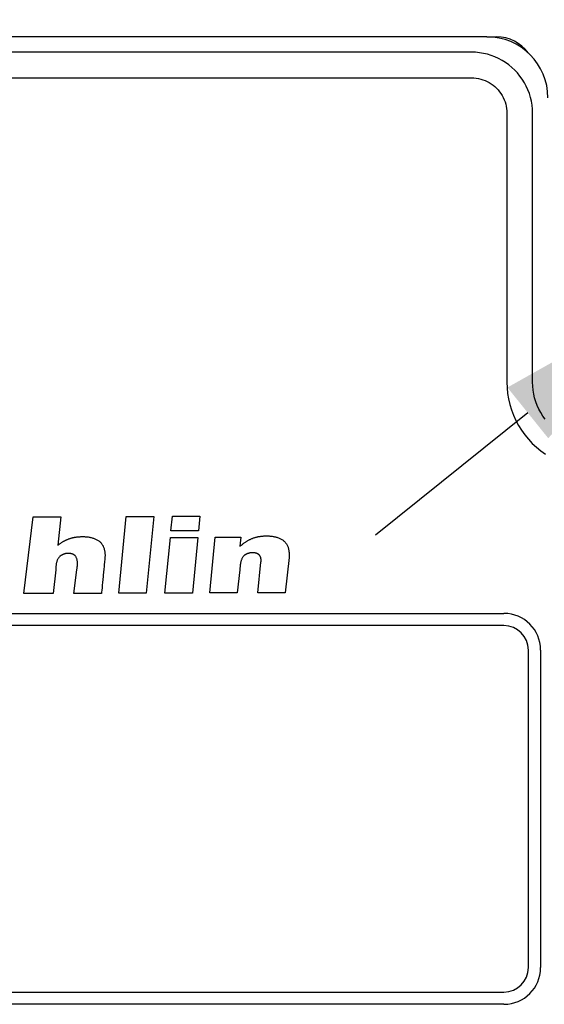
# Model space of a CAD drawing. Extents: x 12847 to 13300, y -1502 to -1025.
# Tile 32 of 42: x 12973 to 12994, y -1095 to -1054. Entities that reach past the tile are written whole.
import ezdxf

# ---------------------------------------------------------------- set-up
doc = ezdxf.new("R2010")
doc.units = 0
doc.layers.get('0').update_dxf_attribs({"linetype": 'CONTINUOUS'})
doc.layers.get('DEFPOINTS').update_dxf_attribs({"color": 8, "linetype": 'CONTINUOUS'})
doc.layers.add('2', color=2, linetype='CONTINUOUS')
doc.styles.get("Standard").update_dxf_attribs({"font": 'ARIAL.TTF'})
doc.dimstyles.new('ISO-25', dxfattribs={"dimtxt": 8, "dimasz": 8, "dimexe": 1, "dimexo": 1, "dimgap": 3, "dimtad": 1, "dimtxsty": 'STANDARD', "dimcen": 0, "dimclrd": 256, "dimclre": 256, "dimclrt": 2, "dimazin": 3, "dimtfac": 1, "dimtmove": 0, "dimatfit": 3})

# ---------------------------------------------------------------- blocks, each defined once
blk = doc.blocks.new('*D39')
for p, q in [((13039.564, -1033.625), (13010.961, -1056.617)), ((13000.049, -1065.388), (13004.726, -1061.629)), ((12993.814, -1070.4), (12987.579, -1075.412))]:
    blk.add_line(p, q)
for points in [[(13010.126, -1055.577), (13011.796, -1057.656), (13004.726, -1061.629)], [(12992.979, -1069.361), (12994.649, -1071.439), (13000.049, -1065.388)]]:
    blk.add_solid(points)
at = {"layer": 'DEFPOINTS', "color": 0}
for p in [(13004.726, -1061.629), (13000.049, -1065.388)]:
    blk.add_point(p, dxfattribs=at)
at = {"color": 7, "insert": (13023.941, -1037.093), "char_height": 8, "attachment_point": 5, "rotation": 38.7938}
blk.add_mtext('4-%%C6', dxfattribs=at)
blk = doc.blocks.new('*D44')
at = {"layer": '2', "color": 7}
for p, q in [((12882.888, -1058.157), (12882.888, -1038.423)), ((13002.388, -1058.157), (13002.388, -1038.423)), ((12994.388, -1039.423), (12890.888, -1039.423))]:
    blk.add_line(p, q, dxfattribs=at)
for points in [[(12890.888, -1038.09), (12890.888, -1040.756), (12882.888, -1039.423)], [(12994.388, -1038.09), (12994.388, -1040.756), (13002.388, -1039.423)]]:
    blk.add_solid(points, dxfattribs=at)
at = {"layer": 'DEFPOINTS', "color": 0}
for p in [(12882.888, -1039.423), (12882.888, -1059.157), (13002.388, -1059.157)]:
    blk.add_point(p, dxfattribs=at)
at = {"layer": '2', "color": 7, "insert": (12942.638, -1032.338), "char_height": 8, "attachment_point": 5}
blk.add_mtext('119.5', dxfattribs=at)

msp = doc.modelspace()

# ---------------------------------------------------------------- linework, layer by layer
at = {"layer": '2', "color": 7}
for p, q in [((12992.141, -1055.008), (12893.134, -1055.008)), ((12992.141, -1055.008), (12992.538, -1055.008)), ((12991.512, -1055.637), (12950.297, -1055.637)), ((12950.138, -1056.69), (12991.512, -1056.69)), ((12992.956, -1058.134), (12992.956, -1058.193)), ((12992.956, -1058.193), (12992.956, -1069.141)), ((12994.009, -1058.141), (12994.009, -1058.134)), ((12994.009, -1069.141), (12994.009, -1058.141)), ((12973.185, -1077.791), (12973.577, -1074.65)), ((12973.577, -1074.65), (12974.702, -1074.649)), ((12974.702, -1074.649), (12974.586, -1075.81)), ((12977.073, -1077.785), (12977.382, -1074.642)), ((12977.382, -1074.642), (12978.508, -1074.642)), ((12978.508, -1074.642), (12978.198, -1077.785)), ((12979.212, -1075.23), (12979.271, -1074.635)), ((12979.271, -1074.635), (12980.397, -1074.635)), ((12980.397, -1074.635), (12980.337, -1075.23)), ((12974.858, -1075.636), (12974.878, -1075.625)), ((12974.878, -1075.625), (12974.899, -1075.615)), ((12974.899, -1075.615), (12974.919, -1075.605)), ((12974.919, -1075.605), (12974.94, -1075.595)), ((12974.94, -1075.595), (12974.961, -1075.586)), ((12974.961, -1075.586), (12974.982, -1075.577)), ((12974.982, -1075.577), (12975.004, -1075.568)), ((12975.004, -1075.568), (12975.025, -1075.56)), ((12975.025, -1075.56), (12975.047, -1075.552)), ((12975.047, -1075.552), (12975.068, -1075.545)), ((12975.068, -1075.545), (12975.09, -1075.538)), ((12975.09, -1075.538), (12975.112, -1075.531)), ((12975.112, -1075.531), (12975.134, -1075.525)), ((12975.134, -1075.525), (12975.156, -1075.519)), ((12975.156, -1075.519), (12975.178, -1075.513)), ((12975.178, -1075.513), (12975.201, -1075.508)), ((12975.201, -1075.508), (12975.223, -1075.503)), ((12975.223, -1075.503), (12975.246, -1075.498)), ((12975.246, -1075.498), (12975.268, -1075.494)), ((12975.268, -1075.494), (12975.291, -1075.49)), ((12975.291, -1075.49), (12975.314, -1075.486)), ((12975.314, -1075.486), (12975.337, -1075.483)), ((12975.337, -1075.483), (12975.359, -1075.48)), ((12975.359, -1075.48), (12975.382, -1075.477)), ((12975.382, -1075.477), (12975.405, -1075.475)), ((12975.405, -1075.475), (12975.428, -1075.473)), ((12975.428, -1075.473), (12975.451, -1075.471)), ((12975.451, -1075.471), (12975.474, -1075.469)), ((12975.474, -1075.469), (12975.497, -1075.468)), ((12975.497, -1075.468), (12975.52, -1075.467)), ((12975.52, -1075.467), (12975.543, -1075.466)), ((12975.543, -1075.466), (12975.566, -1075.465)), ((12975.566, -1075.465), (12975.589, -1075.465)), ((12975.589, -1075.465), (12975.612, -1075.464)), ((12975.612, -1075.464), (12975.643, -1075.465)), ((12975.643, -1075.465), (12975.673, -1075.466)), ((12975.673, -1075.466), (12975.704, -1075.468)), ((12975.704, -1075.468), (12975.736, -1075.47)), ((12975.736, -1075.47), (12975.767, -1075.473)), ((12975.767, -1075.473), (12975.798, -1075.476)), ((12975.798, -1075.476), (12975.829, -1075.481)), ((12975.829, -1075.481), (12975.861, -1075.486)), ((12975.861, -1075.486), (12975.892, -1075.491)), ((12975.892, -1075.491), (12975.923, -1075.498)), ((12975.923, -1075.498), (12975.953, -1075.505)), ((12975.953, -1075.505), (12975.984, -1075.513)), ((12975.984, -1075.513), (12976.014, -1075.522)), ((12976.014, -1075.522), (12976.044, -1075.532)), ((12976.044, -1075.532), (12976.073, -1075.543)), ((12976.073, -1075.543), (12976.102, -1075.554)), ((12976.102, -1075.554), (12976.13, -1075.567)), ((12976.13, -1075.567), (12976.158, -1075.58)), ((12976.158, -1075.58), (12976.185, -1075.594)), ((12976.185, -1075.594), (12976.212, -1075.61)), ((12976.212, -1075.61), (12976.237, -1075.626)), ((12976.237, -1075.626), (12976.262, -1075.644)), ((12978.962, -1077.778), (12979.186, -1075.504)), ((12979.186, -1075.504), (12980.311, -1075.504)), ((12980.337, -1075.23), (12979.212, -1075.23)), ((12980.311, -1075.504), (12980.087, -1077.778)), ((12980.802, -1077.765), (12981.027, -1075.489)), ((12981.027, -1075.489), (12982.075, -1075.488)), ((12982.075, -1075.488), (12982.036, -1075.863)), ((12982.34, -1075.637), (12982.362, -1075.624)), ((12982.362, -1075.624), (12982.384, -1075.612)), ((12982.384, -1075.612), (12982.407, -1075.6)), ((12982.407, -1075.6), (12982.429, -1075.588)), ((12982.429, -1075.588), (12982.452, -1075.577)), ((12982.452, -1075.577), (12982.474, -1075.566)), ((12982.474, -1075.566), (12982.497, -1075.556)), ((12982.497, -1075.556), (12982.52, -1075.546)), ((12982.52, -1075.546), (12982.544, -1075.537)), ((12982.544, -1075.537), (12982.567, -1075.528)), ((12982.567, -1075.528), (12982.591, -1075.519)), ((12982.591, -1075.519), (12982.615, -1075.511)), ((12982.615, -1075.511), (12982.639, -1075.503)), ((12982.639, -1075.503), (12982.663, -1075.496)), ((12982.663, -1075.496), (12982.687, -1075.49)), ((12982.687, -1075.49), (12982.712, -1075.483)), ((12982.712, -1075.483), (12982.736, -1075.478)), ((12982.736, -1075.478), (12982.761, -1075.472)), ((12982.761, -1075.472), (12982.786, -1075.467)), ((12982.786, -1075.467), (12982.811, -1075.463)), ((12982.811, -1075.463), (12982.836, -1075.459)), ((12982.836, -1075.459), (12982.861, -1075.455)), ((12982.861, -1075.455), (12982.886, -1075.452)), ((12982.886, -1075.452), (12982.912, -1075.449)), ((12982.912, -1075.449), (12982.937, -1075.446)), ((12982.937, -1075.446), (12982.962, -1075.444)), ((12982.962, -1075.444), (12982.988, -1075.442)), ((12982.988, -1075.442), (12983.013, -1075.44)), ((12983.013, -1075.44), (12983.038, -1075.439)), ((12983.038, -1075.439), (12983.064, -1075.438)), ((12983.064, -1075.438), (12983.089, -1075.438)), ((12983.089, -1075.438), (12983.114, -1075.437)), ((12983.114, -1075.437), (12983.139, -1075.437)), ((12983.139, -1075.437), (12983.17, -1075.438)), ((12983.17, -1075.438), (12983.201, -1075.439)), ((12983.201, -1075.439), (12983.233, -1075.44)), ((12983.233, -1075.44), (12983.264, -1075.442)), ((12983.264, -1075.442), (12983.296, -1075.445)), ((12983.296, -1075.445), (12983.328, -1075.449)), ((12983.328, -1075.449), (12983.359, -1075.453)), ((12983.359, -1075.453), (12983.391, -1075.458)), ((12983.391, -1075.458), (12983.423, -1075.464)), ((12983.423, -1075.464), (12983.454, -1075.47)), ((12983.454, -1075.47), (12983.485, -1075.477)), ((12983.485, -1075.477), (12983.516, -1075.485)), ((12983.516, -1075.485), (12983.546, -1075.494)), ((12983.546, -1075.494), (12983.576, -1075.504)), ((12983.576, -1075.504), (12983.606, -1075.514)), ((12983.606, -1075.514), (12983.635, -1075.526)), ((12983.635, -1075.526), (12983.664, -1075.538)), ((12983.664, -1075.538), (12983.692, -1075.552)), ((12983.692, -1075.552), (12983.72, -1075.566)), ((12983.72, -1075.566), (12983.746, -1075.582)), ((12983.746, -1075.582), (12983.772, -1075.598)), ((12983.772, -1075.598), (12983.798, -1075.616)), ((12983.798, -1075.616), (12983.822, -1075.635)), ((12974.586, -1075.81), (12974.605, -1075.796)), ((12974.605, -1075.796), (12974.623, -1075.783)), ((12974.623, -1075.783), (12974.642, -1075.769)), ((12974.642, -1075.769), (12974.661, -1075.756)), ((12974.661, -1075.756), (12974.68, -1075.743)), ((12974.68, -1075.743), (12974.699, -1075.73)), ((12974.699, -1075.73), (12974.718, -1075.718)), ((12974.718, -1075.718), (12974.738, -1075.705)), ((12974.738, -1075.705), (12974.757, -1075.693)), ((12974.757, -1075.693), (12974.777, -1075.681)), ((12974.777, -1075.681), (12974.797, -1075.67)), ((12974.797, -1075.67), (12974.817, -1075.658)), ((12974.817, -1075.658), (12974.837, -1075.647)), ((12974.837, -1075.647), (12974.858, -1075.636)), ((12976.262, -1075.644), (12976.287, -1075.662)), ((12976.287, -1075.662), (12976.31, -1075.682)), ((12976.31, -1075.682), (12976.331, -1075.702)), ((12976.331, -1075.702), (12976.351, -1075.723)), ((12976.351, -1075.723), (12976.369, -1075.745)), ((12976.369, -1075.745), (12976.386, -1075.769)), ((12976.386, -1075.769), (12976.402, -1075.794)), ((12976.402, -1075.794), (12976.417, -1075.819)), ((12976.417, -1075.819), (12976.431, -1075.845)), ((12976.431, -1075.845), (12976.443, -1075.872)), ((12976.443, -1075.872), (12976.454, -1075.9)), ((12976.454, -1075.9), (12976.465, -1075.929)), ((12976.465, -1075.929), (12976.474, -1075.958)), ((12976.474, -1075.958), (12976.482, -1075.987)), ((12976.482, -1075.987), (12976.489, -1076.017)), ((12976.489, -1076.017), (12976.496, -1076.047)), ((12982.036, -1075.863), (12982.055, -1075.847)), ((12982.055, -1075.847), (12982.074, -1075.83)), ((12982.074, -1075.83), (12982.093, -1075.814)), ((12982.093, -1075.814), (12982.113, -1075.798)), ((12982.113, -1075.798), (12982.133, -1075.782)), ((12982.133, -1075.782), (12982.153, -1075.766)), ((12982.153, -1075.766), (12982.173, -1075.751)), ((12982.173, -1075.751), (12982.193, -1075.736)), ((12982.193, -1075.736), (12982.213, -1075.721)), ((12982.213, -1075.721), (12982.234, -1075.706)), ((12982.234, -1075.706), (12982.255, -1075.692)), ((12982.255, -1075.692), (12982.276, -1075.678)), ((12982.276, -1075.678), (12982.297, -1075.664)), ((12982.297, -1075.664), (12982.319, -1075.65)), ((12982.319, -1075.65), (12982.34, -1075.637)), ((12983.822, -1075.635), (12983.845, -1075.655)), ((12983.845, -1075.655), (12983.866, -1075.674)), ((12983.866, -1075.674), (12983.886, -1075.695)), ((12983.886, -1075.695), (12983.905, -1075.718)), ((12983.905, -1075.718), (12983.922, -1075.741)), ((12983.922, -1075.741), (12983.938, -1075.765)), ((12983.938, -1075.765), (12983.953, -1075.791)), ((12983.953, -1075.791), (12983.967, -1075.817)), ((12983.967, -1075.817), (12983.979, -1075.844)), ((12983.979, -1075.844), (12983.991, -1075.872)), ((12983.991, -1075.872), (12984.001, -1075.9)), ((12984.001, -1075.9), (12984.01, -1075.929)), ((12984.01, -1075.929), (12984.018, -1075.958)), ((12984.018, -1075.958), (12984.025, -1075.988)), ((12984.025, -1075.988), (12984.032, -1076.018)), ((12984.032, -1076.018), (12984.037, -1076.048)), ((12974.56, -1076.426), (12974.551, -1076.449)), ((12974.57, -1076.404), (12974.56, -1076.426)), ((12974.58, -1076.382), (12974.57, -1076.404)), ((12974.592, -1076.362), (12974.58, -1076.382)), ((12974.605, -1076.342), (12974.592, -1076.362)), ((12974.618, -1076.323), (12974.605, -1076.342)), ((12974.633, -1076.305), (12974.618, -1076.323)), ((12974.65, -1076.288), (12974.633, -1076.305)), ((12974.667, -1076.271), (12974.65, -1076.288)), ((12974.679, -1076.262), (12974.667, -1076.271)), ((12974.691, -1076.253), (12974.679, -1076.262)), ((12974.703, -1076.244), (12974.691, -1076.253)), ((12974.716, -1076.235), (12974.703, -1076.244)), ((12974.729, -1076.227), (12974.716, -1076.235)), ((12974.742, -1076.22), (12974.729, -1076.227)), ((12974.756, -1076.213), (12974.742, -1076.22)), ((12974.77, -1076.206), (12974.756, -1076.213)), ((12974.784, -1076.199), (12974.77, -1076.206)), ((12974.798, -1076.193), (12974.784, -1076.199)), ((12974.812, -1076.188), (12974.798, -1076.193)), ((12974.827, -1076.182), (12974.812, -1076.188)), ((12974.842, -1076.178), (12974.827, -1076.182)), ((12974.857, -1076.173), (12974.842, -1076.178)), ((12974.872, -1076.169), (12974.857, -1076.173)), ((12974.887, -1076.166), (12974.872, -1076.169)), ((12974.902, -1076.162), (12974.887, -1076.166)), ((12974.917, -1076.16), (12974.902, -1076.162)), ((12974.933, -1076.157), (12974.917, -1076.16)), ((12974.948, -1076.155), (12974.933, -1076.157)), ((12974.963, -1076.154), (12974.948, -1076.155)), ((12974.978, -1076.153), (12974.963, -1076.154)), ((12974.994, -1076.152), (12974.978, -1076.153)), ((12975.009, -1076.152), (12974.994, -1076.152)), ((12975.021, -1076.152), (12975.009, -1076.152)), ((12975.033, -1076.152), (12975.021, -1076.152)), ((12975.046, -1076.153), (12975.033, -1076.152)), ((12975.058, -1076.154), (12975.046, -1076.153)), ((12975.071, -1076.155), (12975.058, -1076.154)), ((12975.083, -1076.157), (12975.071, -1076.155)), ((12975.096, -1076.159), (12975.083, -1076.157)), ((12975.108, -1076.161), (12975.096, -1076.159)), ((12975.12, -1076.163), (12975.108, -1076.161)), ((12975.133, -1076.166), (12975.12, -1076.163)), ((12975.145, -1076.169), (12975.133, -1076.166)), ((12975.157, -1076.172), (12975.145, -1076.169)), ((12975.169, -1076.176), (12975.157, -1076.172)), ((12975.181, -1076.18), (12975.169, -1076.176)), ((12975.193, -1076.184), (12975.181, -1076.18)), ((12975.204, -1076.189), (12975.193, -1076.184)), ((12975.215, -1076.194), (12975.204, -1076.189)), ((12975.226, -1076.199), (12975.215, -1076.194)), ((12975.237, -1076.205), (12975.226, -1076.199)), ((12975.248, -1076.211), (12975.237, -1076.205)), ((12975.258, -1076.218), (12975.248, -1076.211)), ((12975.268, -1076.225), (12975.258, -1076.218)), ((12975.277, -1076.233), (12975.268, -1076.225)), ((12975.286, -1076.241), (12975.277, -1076.233)), ((12975.301, -1076.26), (12975.286, -1076.241)), ((12975.315, -1076.28), (12975.301, -1076.26)), ((12975.327, -1076.3), (12975.315, -1076.28)), ((12975.338, -1076.322), (12975.327, -1076.3)), ((12975.348, -1076.344), (12975.338, -1076.322)), ((12975.356, -1076.367), (12975.348, -1076.344)), ((12975.364, -1076.39), (12975.356, -1076.367)), ((12975.37, -1076.414), (12975.364, -1076.39)), ((12975.375, -1076.439), (12975.37, -1076.414)), ((12976.496, -1076.047), (12976.501, -1076.077)), ((12976.502, -1076.409), (12976.497, -1076.469)), ((12976.501, -1076.077), (12976.505, -1076.108)), ((12976.508, -1076.349), (12976.502, -1076.409)), ((12976.505, -1076.108), (12976.509, -1076.138)), ((12976.511, -1076.32), (12976.508, -1076.349)), ((12976.509, -1076.138), (12976.511, -1076.169)), ((12976.511, -1076.169), (12976.513, -1076.2)), ((12976.512, -1076.29), (12976.511, -1076.32)), ((12976.513, -1076.26), (12976.512, -1076.29)), ((12976.513, -1076.2), (12976.513, -1076.23)), ((12976.513, -1076.23), (12976.513, -1076.26)), ((12982.089, -1076.436), (12982.081, -1076.461)), ((12982.098, -1076.412), (12982.089, -1076.436)), ((12982.108, -1076.389), (12982.098, -1076.412)), ((12982.118, -1076.366), (12982.108, -1076.389)), ((12982.13, -1076.344), (12982.118, -1076.366)), ((12982.142, -1076.323), (12982.13, -1076.344)), ((12982.156, -1076.302), (12982.142, -1076.323)), ((12982.17, -1076.282), (12982.156, -1076.302)), ((12982.186, -1076.263), (12982.17, -1076.282)), ((12982.203, -1076.244), (12982.186, -1076.263)), ((12982.215, -1076.234), (12982.203, -1076.244)), ((12982.227, -1076.225), (12982.215, -1076.234)), ((12982.239, -1076.216), (12982.227, -1076.225)), ((12982.252, -1076.208), (12982.239, -1076.216)), ((12982.265, -1076.2), (12982.252, -1076.208)), ((12982.278, -1076.192), (12982.265, -1076.2)), ((12982.292, -1076.185), (12982.278, -1076.192)), ((12982.306, -1076.178), (12982.292, -1076.185)), ((12982.32, -1076.171), (12982.306, -1076.178)), ((12982.334, -1076.165), (12982.32, -1076.171)), ((12982.349, -1076.16), (12982.334, -1076.165)), ((12982.363, -1076.154), (12982.349, -1076.16)), ((12982.378, -1076.15), (12982.363, -1076.154)), ((12982.393, -1076.145), (12982.378, -1076.15)), ((12982.408, -1076.141), (12982.393, -1076.145)), ((12982.423, -1076.137), (12982.408, -1076.141)), ((12982.439, -1076.134), (12982.423, -1076.137)), ((12982.454, -1076.131), (12982.439, -1076.134)), ((12982.469, -1076.129), (12982.454, -1076.131)), ((12982.485, -1076.127), (12982.469, -1076.129)), ((12982.5, -1076.126), (12982.485, -1076.127)), ((12982.515, -1076.124), (12982.5, -1076.126)), ((12982.531, -1076.124), (12982.515, -1076.124)), ((12982.546, -1076.124), (12982.531, -1076.124)), ((12982.558, -1076.124), (12982.546, -1076.124)), ((12982.57, -1076.124), (12982.558, -1076.124)), ((12982.583, -1076.125), (12982.57, -1076.124)), ((12982.595, -1076.126), (12982.583, -1076.125)), ((12982.607, -1076.127), (12982.595, -1076.126)), ((12982.62, -1076.129), (12982.607, -1076.127)), ((12982.632, -1076.131), (12982.62, -1076.129)), ((12982.645, -1076.133), (12982.632, -1076.131)), ((12982.657, -1076.135), (12982.645, -1076.133)), ((12982.669, -1076.138), (12982.657, -1076.135)), ((12982.682, -1076.141), (12982.669, -1076.138)), ((12982.694, -1076.144), (12982.682, -1076.141)), ((12982.706, -1076.147), (12982.694, -1076.144)), ((12982.717, -1076.151), (12982.706, -1076.147)), ((12982.729, -1076.156), (12982.717, -1076.151)), ((12982.741, -1076.16), (12982.729, -1076.156)), ((12982.752, -1076.166), (12982.741, -1076.16)), ((12982.763, -1076.171), (12982.752, -1076.166)), ((12982.773, -1076.177), (12982.763, -1076.171)), ((12982.784, -1076.183), (12982.773, -1076.177)), ((12982.794, -1076.19), (12982.784, -1076.183)), ((12982.803, -1076.197), (12982.794, -1076.19)), ((12982.813, -1076.205), (12982.803, -1076.197)), ((12982.821, -1076.213), (12982.813, -1076.205)), ((12982.831, -1076.222), (12982.821, -1076.213)), ((12982.839, -1076.232), (12982.831, -1076.222)), ((12982.847, -1076.242), (12982.839, -1076.232)), ((12982.854, -1076.253), (12982.847, -1076.242)), ((12982.86, -1076.264), (12982.854, -1076.253)), ((12982.866, -1076.276), (12982.86, -1076.264)), ((12982.871, -1076.288), (12982.866, -1076.276)), ((12982.876, -1076.3), (12982.871, -1076.288)), ((12982.88, -1076.312), (12982.876, -1076.3)), ((12982.884, -1076.325), (12982.88, -1076.312)), ((12982.887, -1076.339), (12982.884, -1076.325)), ((12982.89, -1076.352), (12982.887, -1076.339)), ((12982.892, -1076.365), (12982.89, -1076.352)), ((12982.894, -1076.379), (12982.892, -1076.365)), ((12982.896, -1076.393), (12982.894, -1076.379)), ((12982.897, -1076.407), (12982.896, -1076.393)), ((12982.897, -1076.421), (12982.897, -1076.407)), ((12982.898, -1076.434), (12982.897, -1076.421)), ((12982.898, -1076.448), (12982.898, -1076.434)), ((12984.042, -1076.32), (12983.891, -1077.765)), ((12984.037, -1076.048), (12984.041, -1076.079)), ((12984.041, -1076.079), (12984.044, -1076.11)), ((12984.045, -1076.291), (12984.042, -1076.32)), ((12984.044, -1076.11), (12984.047, -1076.14)), ((12984.047, -1076.261), (12984.045, -1076.291)), ((12984.047, -1076.14), (12984.048, -1076.171)), ((12984.048, -1076.231), (12984.047, -1076.261)), ((12984.048, -1076.171), (12984.049, -1076.201)), ((12984.049, -1076.201), (12984.048, -1076.231)), ((12974.499, -1076.819), (12974.392, -1077.792)), ((12974.5, -1076.795), (12974.499, -1076.819)), ((12974.501, -1076.746), (12974.5, -1076.77)), ((12974.5, -1076.77), (12974.5, -1076.795)), ((12974.503, -1076.721), (12974.501, -1076.746)), ((12974.505, -1076.695), (12974.503, -1076.721)), ((12974.507, -1076.67), (12974.505, -1076.695)), ((12974.509, -1076.645), (12974.507, -1076.67)), ((12974.512, -1076.62), (12974.509, -1076.645)), ((12974.516, -1076.594), (12974.512, -1076.62)), ((12974.52, -1076.569), (12974.516, -1076.594)), ((12974.525, -1076.545), (12974.52, -1076.569)), ((12974.53, -1076.52), (12974.525, -1076.545)), ((12974.536, -1076.496), (12974.53, -1076.52)), ((12974.543, -1076.472), (12974.536, -1076.496)), ((12974.551, -1076.449), (12974.543, -1076.472)), ((12975.235, -1077.793), (12975.358, -1076.819)), ((12975.358, -1076.819), (12975.363, -1076.795)), ((12975.363, -1076.795), (12975.368, -1076.77)), ((12975.368, -1076.77), (12975.372, -1076.745)), ((12975.372, -1076.745), (12975.376, -1076.72)), ((12975.379, -1076.463), (12975.375, -1076.439)), ((12975.376, -1076.72), (12975.379, -1076.695)), ((12975.382, -1076.489), (12975.379, -1076.463)), ((12975.379, -1076.695), (12975.382, -1076.669)), ((12975.385, -1076.514), (12975.382, -1076.489)), ((12975.382, -1076.669), (12975.384, -1076.643)), ((12975.384, -1076.643), (12975.385, -1076.617)), ((12975.386, -1076.54), (12975.385, -1076.514)), ((12975.385, -1076.617), (12975.386, -1076.591)), ((12975.387, -1076.566), (12975.386, -1076.54)), ((12975.386, -1076.591), (12975.387, -1076.566)), ((12976.461, -1076.83), (12976.455, -1076.89)), ((12976.467, -1076.77), (12976.461, -1076.83)), ((12976.473, -1076.71), (12976.467, -1076.77)), ((12976.479, -1076.649), (12976.473, -1076.71)), ((12976.485, -1076.589), (12976.479, -1076.649)), ((12976.491, -1076.529), (12976.485, -1076.589)), ((12976.497, -1076.469), (12976.491, -1076.529)), ((12982.034, -1076.819), (12981.927, -1077.764)), ((12982.035, -1076.768), (12982.034, -1076.794)), ((12982.034, -1076.794), (12982.034, -1076.819)), ((12982.036, -1076.743), (12982.035, -1076.768)), ((12982.038, -1076.717), (12982.036, -1076.743)), ((12982.04, -1076.691), (12982.038, -1076.717)), ((12982.042, -1076.665), (12982.04, -1076.691)), ((12982.045, -1076.639), (12982.042, -1076.665)), ((12982.048, -1076.613), (12982.045, -1076.639)), ((12982.052, -1076.587), (12982.048, -1076.613)), ((12982.056, -1076.561), (12982.052, -1076.587)), ((12982.061, -1076.536), (12982.056, -1076.561)), ((12982.067, -1076.51), (12982.061, -1076.536)), ((12982.074, -1076.485), (12982.067, -1076.51)), ((12982.081, -1076.461), (12982.074, -1076.485)), ((12982.764, -1077.765), (12982.894, -1076.515)), ((12982.894, -1076.515), (12982.895, -1076.502)), ((12982.895, -1076.502), (12982.896, -1076.489)), ((12982.896, -1076.489), (12982.897, -1076.475)), ((12982.897, -1076.462), (12982.898, -1076.448)), ((12982.897, -1076.475), (12982.897, -1076.462)), ((12976.426, -1077.19), (12976.42, -1077.25)), ((12976.432, -1077.13), (12976.426, -1077.19)), ((12976.438, -1077.07), (12976.432, -1077.13)), ((12976.443, -1077.01), (12976.438, -1077.07)), ((12976.449, -1076.95), (12976.443, -1077.01)), ((12976.455, -1076.89), (12976.449, -1076.95)), ((12976.39, -1077.551), (12976.378, -1077.671)), ((12976.396, -1077.491), (12976.39, -1077.551)), ((12976.402, -1077.431), (12976.396, -1077.491)), ((12976.408, -1077.371), (12976.402, -1077.431)), ((12976.414, -1077.31), (12976.408, -1077.371)), ((12976.42, -1077.25), (12976.414, -1077.31)), ((12974.392, -1077.792), (12973.185, -1077.791)), ((12976.367, -1077.791), (12975.235, -1077.793)), ((12976.372, -1077.731), (12976.367, -1077.791)), ((12976.378, -1077.671), (12976.372, -1077.731)), ((12978.198, -1077.785), (12977.073, -1077.785)), ((12980.087, -1077.778), (12978.962, -1077.778)), ((12981.927, -1077.764), (12980.802, -1077.765)), ((12983.891, -1077.765), (12982.764, -1077.765)), ((12956.838, -1078.608), (12992.838, -1078.608)), ((12992.838, -1079.108), (12956.838, -1079.108)), ((12993.838, -1093.108), (12993.838, -1080.108)), ((12994.338, -1080.108), (12994.338, -1093.108)), ((12956.838, -1094.108), (12992.838, -1094.108)), ((12992.838, -1094.608), (12956.838, -1094.608))]:
    msp.add_line(p, q, dxfattribs=at)
at = {"layer": '2', "color": 7, "flags": 128}
for points in [[(12994.009, -1058.134), (12994.003, -1057.971), (12993.987, -1057.808), (12993.96, -1057.647), (12993.923, -1057.489), (12993.876, -1057.332), (12993.818, -1057.179), (12993.751, -1057.031), (12993.674, -1056.887), (12993.587, -1056.748), (12993.492, -1056.615), (12993.389, -1056.489), (12993.277, -1056.37), (12993.158, -1056.258), (12993.031, -1056.154), (12992.899, -1056.059), (12992.76, -1055.973), (12992.616, -1055.896), (12992.467, -1055.828), (12992.314, -1055.77), (12992.158, -1055.723), (12991.999, -1055.686), (12991.838, -1055.659), (12991.676, -1055.643), (12991.512, -1055.637)], [(12991.512, -1056.69), (12991.607, -1056.693), (12991.701, -1056.702), (12991.794, -1056.717), (12991.886, -1056.739), (12991.977, -1056.766), (12992.065, -1056.799), (12992.151, -1056.838), (12992.235, -1056.883), (12992.315, -1056.933), (12992.392, -1056.988), (12992.465, -1057.048), (12992.534, -1057.112), (12992.598, -1057.181), (12992.658, -1057.255), (12992.713, -1057.331), (12992.763, -1057.412), (12992.808, -1057.495), (12992.847, -1057.581), (12992.88, -1057.67), (12992.907, -1057.76), (12992.929, -1057.852), (12992.944, -1057.945), (12992.953, -1058.039), (12992.956, -1058.134)], [(12992.956, -1069.141), (12992.964, -1069.372), (12992.986, -1069.603), (12993.024, -1069.832), (12993.077, -1070.059), (12993.144, -1070.281), (12993.226, -1070.498), (12993.322, -1070.71), (12993.431, -1070.915), (12993.554, -1071.113), (12993.689, -1071.301), (12993.836, -1071.481), (12993.995, -1071.651), (12994.165, -1071.809), (12994.344, -1071.957), (12994.533, -1072.092)], [(12994.523, -1070.662), (12994.428, -1070.529), (12994.342, -1070.39), (12994.265, -1070.246), (12994.197, -1070.097), (12994.14, -1069.944), (12994.093, -1069.787), (12994.056, -1069.628), (12994.029, -1069.466), (12994.014, -1069.304), (12994.009, -1069.141)]]:
    msp.add_lwpolyline(points, dxfattribs=at)
at = {"layer": '2', "color": 7}
for centre, radius, start, end in [((12992.538, -1056.608), 1.6, 36.0591, 90), ((12992.838, -1080.108), 1.5, 0, 90), ((12992.838, -1080.108), 1, 0, 90), ((12992.838, -1093.108), 1.5, 270, 0), ((12992.838, -1093.108), 1, 270, 0)]:
    msp.add_arc(centre, radius, start, end, dxfattribs=at)
msp.add_ellipse((12992.134, -1057.512), major_axis=(1.773, 1.773), ratio=0.997265, start_param=5.499157, end_param=7.067214, dxfattribs=at)

# ---------------------------------------------------------------- dimensions: what is measured, and where the dimension line sits
at = {"color": 7}
dim = msp.add_diameter_dim_2p(p1=(13000.049, -1065.388), p2=(13004.726, -1061.629), text='4-%%C6', dimstyle='ISO-25', override={"dimclrt": 7}, dxfattribs=at)
dim.commit()
dim.dimension.update_dxf_attribs({"geometry": '*D39', "text_midpoint": (13023.941, -1037.093)})
at = {"layer": '2', "color": 7}
dim = msp.add_linear_dim(base=(12882.888, -1039.423), p1=(13002.388, -1059.157), p2=(12882.888, -1059.157), dimstyle='ISO-25', override={"dimclrd": 7, "dimclre": 7, "dimclrt": 7}, dxfattribs=at)
dim.commit()
dim.dimension.update_dxf_attribs({"geometry": '*D44', "text_midpoint": (12942.638, -1032.338)})

doc.saveas('drawing.dxf')
